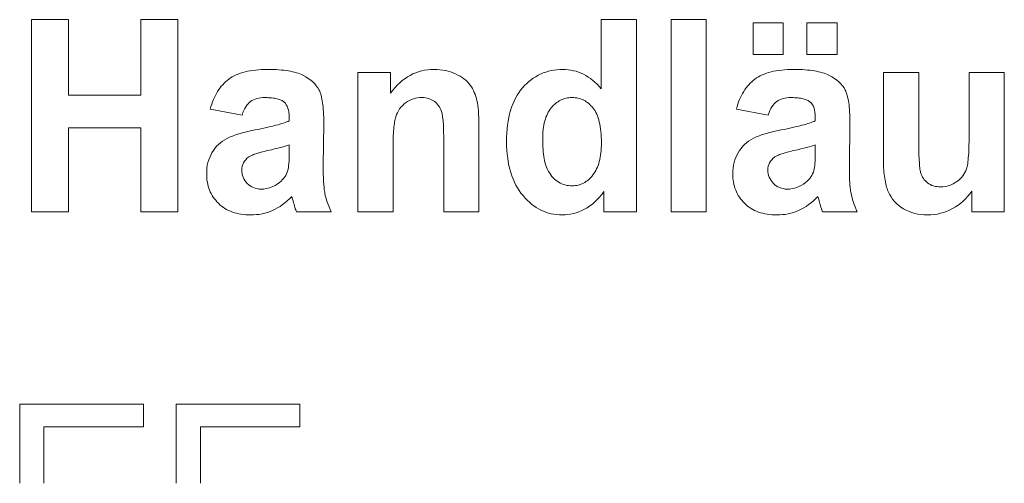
# Model space of a CAD drawing. Extents: x 1101 to 1942, y 41 to 882.
# Tile 6 of 113: x 1313 to 1326, y 90 to 96. Entities that reach past the tile are written whole.
import ezdxf

# ---------------------------------------------------------------- set-up
doc = ezdxf.new("R2010")
doc.units = 0
doc.layers.get('0').update_dxf_attribs({"lineweight": 13})
doc.layers.add('Beschriftung', color=7, linetype='Continuous', lineweight=25)

# ---------------------------------------------------------------- blocks, each defined once
blk = doc.blocks.new('Referenz-A03CP7E41H', base_point=(1127.794, 89.807))
at = {"layer": 'Beschriftung', "color": 0, "lineweight": -2}
for p, q in [((1313.598, 93.665), (1313.598, 96.165)), ((1313.598, 96.165), (1314.079, 96.165)), ((1314.079, 96.165), (1314.079, 95.182)), ((1315.021, 95.182), (1315.021, 96.165)), ((1315.021, 96.165), (1315.502, 96.165)), ((1315.502, 96.165), (1315.502, 93.665)), ((1321.004, 95.265), (1321.004, 96.165)), ((1321.004, 96.165), (1321.461, 96.165)), ((1321.461, 96.165), (1321.461, 93.665)), ((1321.911, 93.665), (1321.911, 96.165)), ((1321.911, 96.165), (1322.369, 96.165)), ((1322.369, 96.165), (1322.369, 93.665)), ((1322.977, 95.711), (1322.977, 96.125)), ((1322.977, 96.125), (1323.371, 96.125)), ((1323.371, 96.125), (1323.371, 95.711)), ((1323.675, 95.711), (1323.675, 96.125)), ((1323.675, 96.125), (1324.069, 96.125)), ((1324.069, 96.125), (1324.069, 95.711)), ((1323.371, 95.711), (1322.977, 95.711)), ((1324.069, 95.711), (1323.675, 95.711)), ((1316.315, 95.468), (1316.344, 95.478)), ((1316.344, 95.478), (1316.376, 95.485)), ((1316.376, 95.485), (1316.407, 95.493)), ((1316.407, 95.493), (1316.442, 95.499)), ((1316.442, 95.499), (1316.476, 95.505)), ((1316.476, 95.505), (1316.513, 95.509)), ((1316.513, 95.509), (1316.55, 95.513)), ((1316.55, 95.513), (1316.589, 95.515)), ((1316.589, 95.515), (1316.629, 95.517)), ((1316.629, 95.517), (1316.671, 95.517)), ((1316.671, 95.517), (1316.709, 95.517)), ((1316.709, 95.517), (1316.745, 95.516)), ((1316.745, 95.516), (1316.781, 95.515)), ((1316.781, 95.515), (1316.814, 95.512)), ((1316.814, 95.512), (1316.847, 95.51)), ((1316.847, 95.51), (1316.878, 95.506)), ((1316.878, 95.506), (1316.909, 95.503)), ((1316.909, 95.503), (1316.938, 95.498)), ((1316.938, 95.498), (1316.966, 95.493)), ((1316.966, 95.493), (1316.992, 95.487)), ((1316.992, 95.487), (1317.018, 95.481)), ((1317.018, 95.481), (1317.042, 95.474)), ((1317.042, 95.474), (1317.065, 95.467)), ((1317.841, 93.665), (1317.841, 95.477)), ((1317.841, 95.477), (1318.266, 95.477)), ((1318.266, 95.477), (1318.266, 95.211)), ((1318.556, 95.46), (1318.594, 95.474)), ((1318.594, 95.474), (1318.631, 95.488)), ((1318.631, 95.488), (1318.67, 95.498)), ((1318.67, 95.498), (1318.709, 95.507)), ((1318.709, 95.507), (1318.75, 95.512)), ((1318.75, 95.512), (1318.791, 95.517)), ((1318.791, 95.517), (1318.834, 95.517)), ((1318.834, 95.517), (1318.872, 95.517)), ((1318.872, 95.517), (1318.908, 95.513)), ((1318.908, 95.513), (1318.944, 95.51)), ((1318.944, 95.51), (1318.979, 95.503)), ((1318.979, 95.503), (1319.013, 95.495)), ((1319.013, 95.495), (1319.046, 95.485)), ((1319.046, 95.485), (1319.079, 95.474)), ((1319.079, 95.474), (1319.11, 95.46)), ((1320.215, 95.457), (1320.248, 95.472)), ((1320.248, 95.472), (1320.282, 95.483)), ((1320.282, 95.483), (1320.317, 95.494)), ((1320.317, 95.494), (1320.353, 95.502)), ((1320.353, 95.502), (1320.389, 95.509)), ((1320.389, 95.509), (1320.426, 95.513)), ((1320.426, 95.513), (1320.464, 95.517)), ((1320.464, 95.517), (1320.503, 95.517)), ((1320.503, 95.517), (1320.54, 95.517)), ((1320.54, 95.517), (1320.575, 95.513)), ((1320.575, 95.513), (1320.609, 95.509)), ((1320.609, 95.509), (1320.643, 95.501)), ((1320.643, 95.501), (1320.677, 95.493)), ((1320.677, 95.493), (1320.709, 95.481)), ((1320.709, 95.481), (1320.742, 95.47)), ((1323.153, 95.468), (1323.182, 95.478)), ((1323.182, 95.478), (1323.214, 95.485)), ((1323.214, 95.485), (1323.245, 95.493)), ((1323.245, 95.493), (1323.28, 95.499)), ((1323.28, 95.499), (1323.314, 95.505)), ((1323.314, 95.505), (1323.351, 95.509)), ((1323.351, 95.509), (1323.388, 95.513)), ((1323.388, 95.513), (1323.427, 95.515)), ((1323.427, 95.515), (1323.467, 95.517)), ((1323.467, 95.517), (1323.509, 95.517)), ((1323.509, 95.517), (1323.547, 95.517)), ((1323.547, 95.517), (1323.583, 95.516)), ((1323.583, 95.516), (1323.619, 95.515)), ((1323.619, 95.515), (1323.652, 95.512)), ((1323.652, 95.512), (1323.685, 95.51)), ((1323.685, 95.51), (1323.716, 95.506)), ((1323.716, 95.506), (1323.747, 95.503)), ((1323.747, 95.503), (1323.776, 95.498)), ((1323.776, 95.498), (1323.804, 95.493)), ((1323.804, 95.493), (1323.83, 95.487)), ((1323.83, 95.487), (1323.856, 95.481)), ((1323.856, 95.481), (1323.88, 95.474)), ((1323.88, 95.474), (1323.903, 95.467)), ((1324.673, 94.331), (1324.673, 95.477)), ((1324.673, 95.477), (1325.131, 95.477)), ((1325.131, 95.477), (1325.131, 94.645)), ((1325.786, 94.713), (1325.786, 95.477)), ((1325.786, 95.477), (1326.243, 95.477)), ((1326.243, 95.477), (1326.243, 93.665)), ((1316.103, 95.339), (1316.122, 95.357)), ((1316.122, 95.357), (1316.142, 95.375)), ((1316.142, 95.375), (1316.163, 95.391)), ((1316.163, 95.391), (1316.185, 95.407)), ((1316.185, 95.407), (1316.209, 95.42)), ((1316.209, 95.42), (1316.233, 95.434)), ((1316.233, 95.434), (1316.259, 95.446)), ((1316.259, 95.446), (1316.286, 95.458)), ((1316.286, 95.458), (1316.315, 95.468)), ((1317.065, 95.467), (1317.087, 95.459)), ((1317.087, 95.459), (1317.108, 95.451)), ((1317.108, 95.451), (1317.126, 95.441)), ((1317.126, 95.441), (1317.164, 95.422)), ((1317.164, 95.422), (1317.196, 95.401)), ((1317.196, 95.401), (1317.228, 95.379)), ((1317.228, 95.379), (1317.254, 95.355)), ((1317.254, 95.355), (1317.28, 95.331)), ((1318.354, 95.316), (1318.386, 95.345)), ((1318.386, 95.345), (1318.418, 95.373)), ((1318.418, 95.373), (1318.451, 95.397)), ((1318.451, 95.397), (1318.485, 95.421)), ((1318.485, 95.421), (1318.521, 95.44)), ((1318.521, 95.44), (1318.556, 95.46)), ((1319.11, 95.46), (1319.142, 95.445)), ((1319.142, 95.445), (1319.169, 95.429)), ((1319.169, 95.429), (1319.197, 95.413)), ((1319.197, 95.413), (1319.22, 95.395)), ((1319.22, 95.395), (1319.244, 95.377)), ((1319.244, 95.377), (1319.264, 95.356)), ((1319.264, 95.356), (1319.284, 95.336)), ((1320.035, 95.334), (1320.063, 95.36)), ((1320.063, 95.36), (1320.092, 95.382)), ((1320.092, 95.382), (1320.121, 95.405)), ((1320.121, 95.405), (1320.152, 95.423)), ((1320.152, 95.423), (1320.183, 95.442)), ((1320.183, 95.442), (1320.215, 95.457)), ((1320.742, 95.47), (1320.773, 95.454)), ((1320.773, 95.454), (1320.805, 95.438)), ((1320.805, 95.438), (1320.835, 95.418)), ((1320.835, 95.418), (1320.865, 95.399)), ((1320.865, 95.399), (1320.894, 95.375)), ((1320.894, 95.375), (1320.922, 95.351)), ((1320.922, 95.351), (1320.95, 95.324)), ((1322.941, 95.339), (1322.96, 95.357)), ((1322.96, 95.357), (1322.98, 95.375)), ((1322.98, 95.375), (1323.001, 95.391)), ((1323.001, 95.391), (1323.023, 95.407)), ((1323.023, 95.407), (1323.047, 95.42)), ((1323.047, 95.42), (1323.071, 95.434)), ((1323.071, 95.434), (1323.097, 95.446)), ((1323.097, 95.446), (1323.124, 95.458)), ((1323.124, 95.458), (1323.153, 95.468)), ((1323.903, 95.467), (1323.925, 95.459)), ((1323.925, 95.459), (1323.946, 95.451)), ((1323.946, 95.451), (1323.964, 95.441)), ((1323.964, 95.441), (1324.002, 95.422)), ((1324.002, 95.422), (1324.034, 95.401)), ((1324.034, 95.401), (1324.066, 95.379)), ((1324.066, 95.379), (1324.092, 95.355)), ((1324.092, 95.355), (1324.118, 95.331)), ((1316.003, 95.206), (1316.018, 95.231)), ((1316.018, 95.231), (1316.033, 95.255)), ((1316.033, 95.255), (1316.05, 95.277)), ((1316.05, 95.277), (1316.066, 95.299)), ((1316.066, 95.299), (1316.084, 95.319)), ((1316.084, 95.319), (1316.103, 95.339)), ((1317.28, 95.331), (1317.301, 95.304)), ((1317.301, 95.304), (1317.322, 95.278)), ((1317.322, 95.278), (1317.337, 95.248)), ((1317.337, 95.248), (1317.345, 95.234)), ((1317.345, 95.234), (1317.351, 95.216)), ((1317.351, 95.216), (1317.358, 95.198)), ((1318.266, 95.211), (1318.294, 95.249)), ((1318.294, 95.249), (1318.324, 95.283)), ((1318.324, 95.283), (1318.354, 95.316)), ((1319.284, 95.336), (1319.3, 95.314)), ((1319.3, 95.314), (1319.316, 95.292)), ((1319.316, 95.292), (1319.329, 95.268)), ((1319.329, 95.268), (1319.343, 95.244)), ((1319.343, 95.244), (1319.354, 95.219)), ((1319.354, 95.219), (1319.365, 95.194)), ((1319.933, 95.214), (1319.956, 95.247)), ((1319.956, 95.247), (1319.982, 95.277)), ((1319.982, 95.277), (1320.008, 95.307)), ((1320.008, 95.307), (1320.035, 95.334)), ((1320.95, 95.324), (1320.978, 95.296)), ((1320.978, 95.296), (1321.004, 95.265)), ((1322.841, 95.206), (1322.856, 95.231)), ((1322.856, 95.231), (1322.871, 95.255)), ((1322.871, 95.255), (1322.887, 95.277)), ((1322.887, 95.277), (1322.904, 95.299)), ((1322.904, 95.299), (1322.922, 95.319)), ((1322.922, 95.319), (1322.941, 95.339)), ((1324.118, 95.331), (1324.139, 95.304)), ((1324.139, 95.304), (1324.16, 95.278)), ((1324.16, 95.278), (1324.175, 95.248)), ((1324.175, 95.248), (1324.183, 95.234)), ((1324.183, 95.234), (1324.189, 95.216)), ((1324.189, 95.216), (1324.196, 95.198)), ((1314.079, 95.182), (1315.021, 95.182)), ((1315.942, 95.066), (1315.952, 95.097)), ((1315.952, 95.097), (1315.964, 95.125)), ((1315.964, 95.125), (1315.976, 95.154)), ((1315.976, 95.154), (1315.989, 95.18)), ((1315.989, 95.18), (1316.003, 95.206)), ((1316.43, 95.088), (1316.415, 95.071)), ((1316.447, 95.101), (1316.43, 95.088)), ((1316.464, 95.113), (1316.447, 95.101)), ((1316.485, 95.123), (1316.464, 95.113)), ((1316.505, 95.132), (1316.485, 95.123)), ((1316.529, 95.139), (1316.505, 95.132)), ((1316.553, 95.145), (1316.529, 95.139)), ((1316.58, 95.148), (1316.553, 95.145)), ((1316.607, 95.151), (1316.58, 95.148)), ((1316.637, 95.151), (1316.607, 95.151)), ((1316.66, 95.151), (1316.637, 95.151)), ((1316.681, 95.15), (1316.66, 95.151)), ((1316.702, 95.149), (1316.681, 95.15)), ((1316.72, 95.147), (1316.702, 95.149)), ((1316.739, 95.146), (1316.72, 95.147)), ((1316.757, 95.143), (1316.739, 95.146)), ((1316.774, 95.14), (1316.757, 95.143)), ((1316.789, 95.136), (1316.774, 95.14)), ((1316.804, 95.133), (1316.789, 95.136)), ((1316.818, 95.128), (1316.804, 95.133)), ((1316.831, 95.124), (1316.818, 95.128)), ((1316.843, 95.118), (1316.831, 95.124)), ((1316.855, 95.112), (1316.843, 95.118)), ((1316.883, 95.092), (1316.855, 95.112)), ((1316.899, 95.078), (1316.883, 95.092)), ((1317.358, 95.198), (1317.364, 95.178)), ((1317.364, 95.178), (1317.369, 95.157)), ((1317.369, 95.157), (1317.374, 95.133)), ((1317.374, 95.133), (1317.379, 95.109)), ((1317.379, 95.109), (1317.383, 95.083)), ((1318.486, 95.1), (1318.462, 95.083)), ((1318.511, 95.113), (1318.486, 95.1)), ((1318.536, 95.125), (1318.511, 95.113)), ((1318.562, 95.134), (1318.536, 95.125)), ((1318.589, 95.143), (1318.562, 95.134)), ((1318.617, 95.147), (1318.589, 95.143)), ((1318.645, 95.151), (1318.617, 95.147)), ((1318.675, 95.151), (1318.645, 95.151)), ((1318.698, 95.151), (1318.675, 95.151)), ((1318.719, 95.148), (1318.698, 95.151)), ((1318.741, 95.145), (1318.719, 95.148)), ((1318.76, 95.139), (1318.741, 95.145)), ((1318.78, 95.133), (1318.76, 95.139)), ((1318.798, 95.124), (1318.78, 95.133)), ((1318.816, 95.115), (1318.798, 95.124)), ((1318.833, 95.103), (1318.816, 95.115)), ((1318.849, 95.091), (1318.833, 95.103)), ((1318.863, 95.077), (1318.849, 95.091)), ((1319.365, 95.194), (1319.374, 95.167)), ((1319.374, 95.167), (1319.383, 95.141)), ((1319.383, 95.141), (1319.389, 95.113)), ((1319.389, 95.113), (1319.395, 95.085)), ((1319.856, 95.067), (1319.872, 95.107)), ((1319.872, 95.107), (1319.892, 95.144)), ((1319.892, 95.144), (1319.911, 95.181)), ((1319.911, 95.181), (1319.933, 95.214)), ((1320.426, 95.088), (1320.411, 95.075)), ((1320.443, 95.098), (1320.426, 95.088)), ((1320.459, 95.109), (1320.443, 95.098)), ((1320.476, 95.117), (1320.459, 95.109)), ((1320.493, 95.126), (1320.476, 95.117)), ((1320.511, 95.132), (1320.493, 95.126)), ((1320.528, 95.138), (1320.511, 95.132)), ((1320.547, 95.143), (1320.528, 95.138)), ((1320.566, 95.147), (1320.547, 95.143)), ((1320.585, 95.149), (1320.566, 95.147)), ((1320.604, 95.151), (1320.585, 95.149)), ((1320.625, 95.151), (1320.604, 95.151)), ((1320.646, 95.151), (1320.625, 95.151)), ((1320.666, 95.149), (1320.646, 95.151)), ((1320.686, 95.147), (1320.666, 95.149)), ((1320.705, 95.143), (1320.686, 95.147)), ((1320.724, 95.138), (1320.705, 95.143)), ((1320.742, 95.132), (1320.724, 95.138)), ((1320.76, 95.125), (1320.742, 95.132)), ((1320.777, 95.117), (1320.76, 95.125)), ((1320.794, 95.108), (1320.777, 95.117)), ((1320.81, 95.098), (1320.794, 95.108)), ((1320.826, 95.087), (1320.81, 95.098)), ((1320.842, 95.074), (1320.826, 95.087)), ((1322.78, 95.066), (1322.79, 95.097)), ((1322.79, 95.097), (1322.802, 95.125)), ((1322.802, 95.125), (1322.814, 95.154)), ((1322.814, 95.154), (1322.827, 95.18)), ((1322.827, 95.18), (1322.841, 95.206)), ((1323.268, 95.088), (1323.253, 95.071)), ((1323.285, 95.101), (1323.268, 95.088)), ((1323.302, 95.113), (1323.285, 95.101)), ((1323.323, 95.123), (1323.302, 95.113)), ((1323.343, 95.132), (1323.323, 95.123)), ((1323.367, 95.139), (1323.343, 95.132)), ((1323.391, 95.145), (1323.367, 95.139)), ((1323.418, 95.148), (1323.391, 95.145)), ((1323.445, 95.151), (1323.418, 95.148)), ((1323.475, 95.151), (1323.445, 95.151)), ((1323.498, 95.151), (1323.475, 95.151)), ((1323.519, 95.15), (1323.498, 95.151)), ((1323.539, 95.149), (1323.519, 95.15)), ((1323.558, 95.147), (1323.539, 95.149)), ((1323.577, 95.146), (1323.558, 95.147)), ((1323.594, 95.143), (1323.577, 95.146)), ((1323.612, 95.14), (1323.594, 95.143)), ((1323.627, 95.136), (1323.612, 95.14)), ((1323.642, 95.133), (1323.627, 95.136)), ((1323.656, 95.128), (1323.642, 95.133)), ((1323.669, 95.124), (1323.656, 95.128)), ((1323.681, 95.118), (1323.669, 95.124)), ((1323.693, 95.112), (1323.681, 95.118)), ((1323.721, 95.092), (1323.693, 95.112)), ((1323.737, 95.078), (1323.721, 95.092)), ((1324.196, 95.198), (1324.202, 95.178)), ((1324.202, 95.178), (1324.207, 95.157)), ((1324.207, 95.157), (1324.212, 95.133)), ((1324.212, 95.133), (1324.217, 95.109)), ((1324.217, 95.109), (1324.221, 95.083)), ((1315.923, 95.002), (1315.931, 95.035)), ((1316.336, 94.924), (1315.923, 95.002)), ((1315.931, 95.035), (1315.942, 95.066)), ((1316.359, 94.983), (1316.347, 94.956)), ((1316.371, 95.009), (1316.359, 94.983)), ((1316.385, 95.031), (1316.371, 95.009)), ((1316.399, 95.054), (1316.385, 95.031)), ((1316.415, 95.071), (1316.399, 95.054)), ((1316.911, 95.058), (1316.899, 95.078)), ((1316.924, 95.038), (1316.911, 95.058)), ((1316.932, 95.014), (1316.924, 95.038)), ((1316.94, 94.989), (1316.932, 95.014)), ((1316.944, 94.96), (1316.94, 94.989)), ((1316.948, 94.93), (1316.944, 94.96)), ((1317.383, 95.083), (1317.387, 95.056)), ((1317.387, 95.056), (1317.39, 95.026)), ((1317.39, 95.026), (1317.392, 94.996)), ((1317.392, 94.996), (1317.394, 94.963)), ((1317.394, 94.963), (1317.396, 94.93)), ((1318.367, 94.981), (1318.354, 94.955)), ((1318.383, 95.003), (1318.367, 94.981)), ((1318.399, 95.026), (1318.383, 95.003)), ((1318.419, 95.046), (1318.399, 95.026)), ((1318.439, 95.066), (1318.419, 95.046)), ((1318.462, 95.083), (1318.439, 95.066)), ((1318.878, 95.063), (1318.863, 95.077)), ((1318.889, 95.046), (1318.878, 95.063)), ((1318.901, 95.029), (1318.889, 95.046)), ((1318.911, 95.01), (1318.901, 95.029)), ((1318.92, 94.991), (1318.911, 95.01)), ((1318.928, 94.969), (1318.92, 94.991)), ((1318.931, 94.959), (1318.928, 94.969)), ((1318.935, 94.945), (1318.931, 94.959)), ((1319.395, 95.085), (1319.4, 95.05)), ((1319.4, 95.05), (1319.405, 95.016)), ((1319.405, 95.016), (1319.408, 94.976)), ((1319.408, 94.976), (1319.411, 94.936)), ((1319.814, 94.939), (1319.827, 94.983)), ((1319.827, 94.983), (1319.84, 95.026)), ((1319.84, 95.026), (1319.856, 95.067)), ((1320.316, 94.961), (1320.305, 94.94)), ((1320.327, 94.98), (1320.316, 94.961)), ((1320.339, 94.999), (1320.327, 94.98)), ((1320.353, 95.016), (1320.339, 94.999)), ((1320.367, 95.032), (1320.353, 95.016)), ((1320.381, 95.047), (1320.367, 95.032)), ((1320.396, 95.062), (1320.381, 95.047)), ((1320.411, 95.075), (1320.396, 95.062)), ((1320.857, 95.061), (1320.842, 95.074)), ((1320.871, 95.046), (1320.857, 95.061)), ((1320.885, 95.031), (1320.871, 95.046)), ((1320.899, 95.014), (1320.885, 95.031)), ((1320.912, 94.997), (1320.899, 95.014)), ((1320.924, 94.977), (1320.912, 94.997)), ((1320.936, 94.957), (1320.924, 94.977)), ((1322.761, 95.002), (1322.769, 95.035)), ((1323.174, 94.924), (1322.761, 95.002)), ((1322.769, 95.035), (1322.78, 95.066)), ((1323.197, 94.983), (1323.185, 94.956)), ((1323.209, 95.009), (1323.197, 94.983)), ((1323.223, 95.031), (1323.209, 95.009)), ((1323.237, 95.054), (1323.223, 95.031)), ((1323.253, 95.071), (1323.237, 95.054)), ((1323.749, 95.058), (1323.737, 95.078)), ((1323.762, 95.038), (1323.749, 95.058)), ((1323.77, 95.014), (1323.762, 95.038)), ((1323.778, 94.989), (1323.77, 95.014)), ((1323.782, 94.96), (1323.778, 94.989)), ((1323.786, 94.93), (1323.782, 94.96)), ((1324.221, 95.083), (1324.225, 95.056)), ((1324.225, 95.056), (1324.228, 95.026)), ((1324.228, 95.026), (1324.23, 94.996)), ((1324.23, 94.996), (1324.232, 94.963)), ((1324.232, 94.963), (1324.234, 94.93)), ((1316.347, 94.956), (1316.336, 94.924)), ((1316.896, 94.827), (1316.914, 94.834)), ((1316.914, 94.834), (1316.933, 94.841)), ((1316.933, 94.841), (1316.948, 94.848)), ((1316.948, 94.896), (1316.948, 94.93)), ((1316.948, 94.848), (1316.948, 94.896)), ((1317.396, 94.93), (1317.397, 94.894)), ((1317.397, 94.894), (1317.398, 94.858)), ((1317.398, 94.858), (1317.398, 94.819)), ((1318.318, 94.834), (1318.315, 94.814)), ((1318.321, 94.854), (1318.318, 94.834)), ((1318.325, 94.871), (1318.321, 94.854)), ((1318.329, 94.888), (1318.325, 94.871)), ((1318.333, 94.902), (1318.329, 94.888)), ((1318.342, 94.93), (1318.333, 94.902)), ((1318.354, 94.955), (1318.342, 94.93)), ((1318.938, 94.931), (1318.935, 94.945)), ((1318.941, 94.913), (1318.938, 94.931)), ((1318.943, 94.896), (1318.941, 94.913)), ((1318.946, 94.876), (1318.943, 94.896)), ((1318.948, 94.855), (1318.946, 94.876)), ((1318.95, 94.831), (1318.948, 94.855)), ((1318.952, 94.808), (1318.95, 94.831)), ((1319.411, 94.936), (1319.413, 94.889)), ((1319.413, 94.889), (1319.414, 94.843)), ((1319.414, 94.843), (1319.414, 94.79)), ((1319.788, 94.794), (1319.795, 94.845)), ((1319.795, 94.845), (1319.804, 94.892)), ((1319.804, 94.892), (1319.814, 94.939)), ((1320.271, 94.847), (1320.264, 94.821)), ((1320.278, 94.872), (1320.271, 94.847)), ((1320.286, 94.895), (1320.278, 94.872)), ((1320.295, 94.918), (1320.286, 94.895)), ((1320.305, 94.94), (1320.295, 94.918)), ((1320.946, 94.934), (1320.936, 94.957)), ((1320.956, 94.912), (1320.946, 94.934)), ((1320.964, 94.886), (1320.956, 94.912)), ((1320.972, 94.861), (1320.964, 94.886)), ((1320.979, 94.833), (1320.972, 94.861)), ((1320.986, 94.805), (1320.979, 94.833)), ((1323.185, 94.956), (1323.174, 94.924)), ((1323.734, 94.827), (1323.752, 94.834)), ((1323.752, 94.834), (1323.771, 94.841)), ((1323.771, 94.841), (1323.786, 94.848)), ((1323.786, 94.896), (1323.786, 94.93)), ((1323.786, 94.848), (1323.786, 94.896)), ((1324.234, 94.93), (1324.235, 94.894)), ((1324.235, 94.894), (1324.236, 94.858)), ((1324.236, 94.858), (1324.236, 94.819)), ((1315.021, 94.759), (1314.079, 94.759)), ((1314.079, 94.759), (1314.079, 93.665)), ((1315.021, 93.665), (1315.021, 94.759)), ((1316.34, 94.692), (1316.393, 94.705)), ((1316.393, 94.705), (1316.445, 94.718)), ((1316.445, 94.718), (1316.504, 94.73)), ((1316.504, 94.73), (1316.544, 94.738)), ((1316.544, 94.738), (1316.581, 94.746)), ((1316.581, 94.746), (1316.618, 94.754)), ((1316.618, 94.754), (1316.652, 94.761)), ((1316.652, 94.761), (1316.686, 94.769)), ((1316.686, 94.769), (1316.717, 94.777)), ((1316.717, 94.777), (1316.748, 94.784)), ((1316.748, 94.784), (1316.775, 94.791)), ((1316.775, 94.791), (1316.803, 94.799)), ((1316.803, 94.799), (1316.828, 94.806)), ((1316.828, 94.806), (1316.852, 94.813)), ((1316.852, 94.813), (1316.874, 94.82)), ((1316.874, 94.82), (1316.896, 94.827)), ((1317.398, 94.819), (1317.391, 94.26)), ((1318.305, 94.716), (1318.303, 94.687)), ((1318.307, 94.742), (1318.305, 94.716)), ((1318.309, 94.768), (1318.307, 94.742)), ((1318.312, 94.791), (1318.309, 94.768)), ((1318.315, 94.814), (1318.312, 94.791)), ((1318.953, 94.781), (1318.952, 94.808)), ((1318.954, 94.754), (1318.953, 94.781)), ((1318.955, 94.723), (1318.954, 94.754)), ((1318.956, 94.693), (1318.955, 94.723)), ((1319.414, 94.79), (1319.414, 93.665)), ((1319.779, 94.689), (1319.782, 94.743)), ((1319.782, 94.743), (1319.788, 94.794)), ((1320.247, 94.708), (1320.245, 94.676)), ((1320.251, 94.737), (1320.247, 94.708)), ((1320.254, 94.767), (1320.251, 94.737)), ((1320.259, 94.794), (1320.254, 94.767)), ((1320.264, 94.821), (1320.259, 94.794)), ((1320.991, 94.774), (1320.986, 94.805)), ((1320.996, 94.743), (1320.991, 94.774)), ((1320.999, 94.71), (1320.996, 94.743)), ((1321.003, 94.676), (1320.999, 94.71)), ((1323.178, 94.692), (1323.231, 94.705)), ((1323.231, 94.705), (1323.283, 94.718)), ((1323.283, 94.718), (1323.342, 94.73)), ((1323.342, 94.73), (1323.382, 94.738)), ((1323.382, 94.738), (1323.419, 94.746)), ((1323.419, 94.746), (1323.456, 94.754)), ((1323.456, 94.754), (1323.49, 94.761)), ((1323.49, 94.761), (1323.524, 94.769)), ((1323.524, 94.769), (1323.555, 94.777)), ((1323.555, 94.777), (1323.586, 94.784)), ((1323.586, 94.784), (1323.613, 94.791)), ((1323.613, 94.791), (1323.641, 94.799)), ((1323.641, 94.799), (1323.666, 94.806)), ((1323.666, 94.806), (1323.69, 94.813)), ((1323.69, 94.813), (1323.712, 94.82)), ((1323.712, 94.82), (1323.734, 94.827)), ((1324.236, 94.819), (1324.229, 94.26)), ((1325.786, 94.665), (1325.786, 94.713)), ((1316.054, 94.564), (1316.082, 94.583)), ((1316.082, 94.583), (1316.11, 94.603)), ((1316.11, 94.603), (1316.141, 94.619)), ((1316.141, 94.619), (1316.173, 94.635)), ((1316.173, 94.635), (1316.211, 94.65)), ((1316.211, 94.65), (1316.25, 94.665)), ((1316.25, 94.665), (1316.295, 94.679)), ((1316.295, 94.679), (1316.34, 94.692)), ((1318.3, 94.626), (1318.299, 94.594)), ((1318.299, 94.594), (1318.299, 94.559)), ((1318.301, 94.658), (1318.3, 94.626)), ((1318.303, 94.687), (1318.301, 94.658)), ((1318.957, 94.66), (1318.956, 94.693)), ((1318.957, 94.626), (1318.957, 94.66)), ((1318.957, 94.59), (1318.957, 94.626)), ((1318.957, 93.665), (1318.957, 94.59)), ((1319.775, 94.635), (1319.779, 94.689)), ((1319.775, 94.578), (1319.775, 94.635)), ((1319.775, 94.521), (1319.775, 94.578)), ((1320.245, 94.676), (1320.244, 94.644)), ((1320.244, 94.644), (1320.244, 94.611)), ((1320.244, 94.611), (1320.244, 94.575)), ((1321.004, 94.64), (1321.003, 94.676)), ((1321.006, 94.604), (1321.004, 94.64)), ((1321.006, 94.565), (1321.006, 94.604)), ((1322.892, 94.564), (1322.92, 94.583)), ((1322.92, 94.583), (1322.948, 94.603)), ((1322.948, 94.603), (1322.979, 94.619)), ((1322.979, 94.619), (1323.011, 94.635)), ((1323.011, 94.635), (1323.049, 94.65)), ((1323.049, 94.65), (1323.088, 94.665)), ((1323.088, 94.665), (1323.133, 94.679)), ((1323.133, 94.679), (1323.178, 94.692)), ((1325.131, 94.645), (1325.131, 94.597)), ((1325.131, 94.597), (1325.131, 94.554)), ((1325.784, 94.537), (1325.785, 94.577)), ((1325.785, 94.621), (1325.786, 94.665)), ((1325.785, 94.577), (1325.785, 94.621)), ((1315.945, 94.434), (1315.963, 94.464)), ((1315.963, 94.464), (1315.984, 94.491)), ((1315.984, 94.491), (1316.005, 94.518)), ((1316.005, 94.518), (1316.029, 94.541)), ((1316.029, 94.541), (1316.054, 94.564)), ((1316.625, 94.452), (1316.603, 94.446)), ((1316.647, 94.457), (1316.625, 94.452)), ((1316.671, 94.462), (1316.647, 94.457)), ((1316.718, 94.473), (1316.671, 94.462)), ((1316.759, 94.483), (1316.718, 94.473)), ((1316.8, 94.493), (1316.759, 94.483)), ((1316.835, 94.502), (1316.8, 94.493)), ((1316.87, 94.511), (1316.835, 94.502)), ((1316.898, 94.519), (1316.87, 94.511)), ((1316.926, 94.528), (1316.898, 94.519)), ((1316.948, 94.536), (1316.926, 94.528)), ((1316.948, 94.44), (1316.948, 94.536)), ((1318.299, 94.559), (1318.298, 94.524)), ((1318.298, 94.524), (1318.298, 94.486)), ((1318.298, 94.486), (1318.298, 93.665)), ((1319.779, 94.468), (1319.775, 94.521)), ((1319.782, 94.415), (1319.779, 94.468)), ((1320.244, 94.575), (1320.245, 94.541)), ((1320.245, 94.541), (1320.246, 94.507)), ((1320.246, 94.507), (1320.248, 94.476)), ((1320.248, 94.476), (1320.251, 94.445)), ((1320.999, 94.434), (1321.002, 94.464)), ((1321.002, 94.464), (1321.004, 94.497)), ((1321.004, 94.497), (1321.006, 94.53)), ((1321.006, 94.53), (1321.006, 94.565)), ((1322.783, 94.434), (1322.801, 94.464)), ((1322.801, 94.464), (1322.822, 94.491)), ((1322.822, 94.491), (1322.843, 94.518)), ((1322.843, 94.518), (1322.867, 94.541)), ((1322.867, 94.541), (1322.892, 94.564)), ((1323.463, 94.452), (1323.441, 94.446)), ((1323.485, 94.457), (1323.463, 94.452)), ((1323.508, 94.462), (1323.485, 94.457)), ((1323.556, 94.473), (1323.508, 94.462)), ((1323.597, 94.483), (1323.556, 94.473)), ((1323.638, 94.493), (1323.597, 94.483)), ((1323.673, 94.502), (1323.638, 94.493)), ((1323.707, 94.511), (1323.673, 94.502)), ((1323.736, 94.519), (1323.707, 94.511)), ((1323.764, 94.528), (1323.736, 94.519)), ((1323.786, 94.536), (1323.764, 94.528)), ((1323.786, 94.44), (1323.786, 94.536)), ((1325.131, 94.554), (1325.132, 94.511)), ((1325.132, 94.511), (1325.132, 94.473)), ((1325.132, 94.473), (1325.133, 94.434)), ((1325.78, 94.427), (1325.781, 94.463)), ((1325.781, 94.463), (1325.783, 94.498)), ((1325.783, 94.498), (1325.784, 94.537)), ((1315.893, 94.306), (1315.902, 94.34)), ((1315.902, 94.34), (1315.915, 94.372)), ((1315.915, 94.372), (1315.928, 94.404)), ((1315.928, 94.404), (1315.945, 94.434)), ((1316.366, 94.324), (1316.355, 94.303)), ((1316.383, 94.343), (1316.366, 94.324)), ((1316.4, 94.362), (1316.383, 94.343)), ((1316.422, 94.379), (1316.4, 94.362)), ((1316.448, 94.394), (1316.422, 94.379)), ((1316.46, 94.399), (1316.448, 94.394)), ((1316.471, 94.404), (1316.46, 94.399)), ((1316.484, 94.41), (1316.471, 94.404)), ((1316.498, 94.415), (1316.484, 94.41)), ((1316.513, 94.42), (1316.498, 94.415)), ((1316.529, 94.425), (1316.513, 94.42)), ((1316.547, 94.43), (1316.529, 94.425)), ((1316.564, 94.436), (1316.547, 94.43)), ((1316.584, 94.441), (1316.564, 94.436)), ((1316.603, 94.446), (1316.584, 94.441)), ((1316.944, 94.295), (1316.946, 94.325)), ((1316.946, 94.325), (1316.947, 94.361)), ((1316.947, 94.361), (1316.948, 94.397)), ((1316.948, 94.397), (1316.948, 94.44)), ((1319.789, 94.365), (1319.782, 94.415)), ((1319.795, 94.315), (1319.789, 94.365)), ((1320.251, 94.445), (1320.254, 94.416)), ((1320.254, 94.416), (1320.258, 94.387)), ((1320.258, 94.387), (1320.263, 94.361)), ((1320.263, 94.361), (1320.267, 94.335)), ((1320.267, 94.335), (1320.273, 94.311)), ((1320.971, 94.294), (1320.978, 94.32)), ((1320.978, 94.32), (1320.985, 94.346)), ((1320.985, 94.346), (1320.99, 94.375)), ((1320.99, 94.375), (1320.996, 94.403)), ((1320.996, 94.403), (1320.999, 94.434)), ((1322.731, 94.306), (1322.74, 94.34)), ((1322.74, 94.34), (1322.753, 94.372)), ((1322.753, 94.372), (1322.766, 94.404)), ((1322.766, 94.404), (1322.783, 94.434)), ((1323.204, 94.324), (1323.193, 94.303)), ((1323.221, 94.343), (1323.204, 94.324)), ((1323.238, 94.362), (1323.221, 94.343)), ((1323.26, 94.379), (1323.238, 94.362)), ((1323.286, 94.394), (1323.26, 94.379)), ((1323.298, 94.399), (1323.286, 94.394)), ((1323.309, 94.404), (1323.298, 94.399)), ((1323.322, 94.41), (1323.309, 94.404)), ((1323.336, 94.415), (1323.322, 94.41)), ((1323.351, 94.42), (1323.336, 94.415)), ((1323.367, 94.425), (1323.351, 94.42)), ((1323.384, 94.43), (1323.367, 94.425)), ((1323.402, 94.436), (1323.384, 94.43)), ((1323.422, 94.441), (1323.402, 94.436)), ((1323.441, 94.446), (1323.422, 94.441)), ((1323.782, 94.295), (1323.784, 94.325)), ((1323.784, 94.325), (1323.785, 94.361)), ((1323.785, 94.361), (1323.786, 94.397)), ((1323.786, 94.397), (1323.786, 94.44)), ((1324.673, 94.299), (1324.673, 94.331)), ((1325.133, 94.434), (1325.134, 94.4)), ((1325.134, 94.4), (1325.135, 94.367)), ((1325.135, 94.367), (1325.137, 94.337)), ((1325.137, 94.337), (1325.139, 94.308)), ((1325.77, 94.314), (1325.773, 94.34)), ((1325.773, 94.34), (1325.775, 94.366)), ((1325.775, 94.366), (1325.777, 94.397)), ((1325.777, 94.397), (1325.78, 94.427)), ((1315.876, 94.199), (1315.88, 94.235)), ((1315.876, 94.161), (1315.876, 94.199)), ((1315.88, 94.235), (1315.884, 94.271)), ((1315.884, 94.271), (1315.893, 94.306)), ((1316.338, 94.259), (1316.333, 94.235)), ((1316.333, 94.235), (1316.333, 94.21)), ((1316.333, 94.21), (1316.333, 94.184)), ((1316.344, 94.282), (1316.338, 94.259)), ((1316.355, 94.303), (1316.344, 94.282)), ((1316.924, 94.183), (1316.93, 94.206)), ((1316.93, 94.206), (1316.935, 94.221)), ((1316.935, 94.221), (1316.938, 94.244)), ((1316.938, 94.244), (1316.941, 94.266)), ((1316.941, 94.266), (1316.944, 94.295)), ((1317.391, 94.26), (1317.391, 94.23)), ((1317.391, 94.23), (1317.391, 94.202)), ((1317.391, 94.202), (1317.392, 94.174)), ((1319.805, 94.268), (1319.795, 94.315)), ((1319.815, 94.221), (1319.805, 94.268)), ((1319.828, 94.177), (1319.815, 94.221)), ((1320.273, 94.311), (1320.279, 94.287)), ((1320.279, 94.287), (1320.286, 94.266)), ((1320.286, 94.266), (1320.294, 94.245)), ((1320.294, 94.245), (1320.302, 94.226)), ((1320.302, 94.226), (1320.31, 94.208)), ((1320.31, 94.208), (1320.32, 94.191)), ((1320.32, 94.191), (1320.334, 94.168)), ((1320.921, 94.182), (1320.934, 94.202)), ((1320.934, 94.202), (1320.944, 94.224)), ((1320.944, 94.224), (1320.954, 94.245)), ((1320.954, 94.245), (1320.963, 94.27)), ((1320.963, 94.27), (1320.971, 94.294)), ((1322.713, 94.199), (1322.718, 94.235)), ((1322.713, 94.161), (1322.713, 94.199)), ((1322.718, 94.235), (1322.722, 94.271)), ((1322.722, 94.271), (1322.731, 94.306)), ((1323.176, 94.259), (1323.171, 94.235)), ((1323.171, 94.235), (1323.171, 94.21)), ((1323.171, 94.21), (1323.171, 94.184)), ((1323.182, 94.282), (1323.176, 94.259)), ((1323.193, 94.303), (1323.182, 94.282)), ((1323.762, 94.183), (1323.768, 94.206)), ((1323.768, 94.206), (1323.773, 94.221)), ((1323.773, 94.221), (1323.776, 94.244)), ((1323.776, 94.244), (1323.779, 94.266)), ((1323.779, 94.266), (1323.782, 94.295)), ((1324.229, 94.26), (1324.229, 94.23)), ((1324.229, 94.23), (1324.229, 94.202)), ((1324.229, 94.202), (1324.23, 94.174)), ((1324.674, 94.269), (1324.673, 94.299)), ((1324.675, 94.238), (1324.674, 94.269)), ((1324.677, 94.21), (1324.675, 94.238)), ((1324.679, 94.181), (1324.677, 94.21)), ((1325.139, 94.308), (1325.141, 94.283)), ((1325.141, 94.283), (1325.143, 94.259)), ((1325.143, 94.259), (1325.145, 94.239)), ((1325.145, 94.239), (1325.147, 94.219)), ((1325.147, 94.219), (1325.15, 94.203)), ((1325.15, 94.203), (1325.153, 94.188)), ((1325.731, 94.177), (1325.743, 94.2)), ((1325.743, 94.2), (1325.752, 94.225)), ((1325.752, 94.225), (1325.756, 94.237)), ((1325.756, 94.237), (1325.76, 94.254)), ((1325.76, 94.254), (1325.764, 94.271)), ((1325.764, 94.271), (1325.767, 94.293)), ((1325.767, 94.293), (1325.77, 94.314)), ((1315.876, 94.132), (1315.876, 94.161)), ((1315.878, 94.104), (1315.876, 94.132)), ((1315.88, 94.076), (1315.878, 94.104)), ((1315.885, 94.05), (1315.88, 94.076)), ((1316.333, 94.184), (1316.337, 94.161)), ((1316.337, 94.161), (1316.342, 94.137)), ((1316.342, 94.137), (1316.351, 94.116)), ((1316.351, 94.116), (1316.36, 94.094)), ((1316.36, 94.094), (1316.373, 94.074)), ((1316.373, 94.074), (1316.386, 94.054)), ((1316.821, 94.047), (1316.842, 94.064)), ((1316.842, 94.064), (1316.859, 94.082)), ((1316.859, 94.082), (1316.876, 94.1)), ((1316.876, 94.1), (1316.89, 94.119)), ((1316.89, 94.119), (1316.904, 94.139)), ((1316.904, 94.139), (1316.914, 94.161)), ((1316.914, 94.161), (1316.924, 94.183)), ((1317.392, 94.174), (1317.392, 94.148)), ((1317.392, 94.148), (1317.393, 94.123)), ((1317.393, 94.123), (1317.394, 94.099)), ((1317.394, 94.099), (1317.395, 94.075)), ((1317.395, 94.075), (1317.396, 94.053)), ((1319.842, 94.133), (1319.828, 94.177)), ((1319.858, 94.093), (1319.842, 94.133)), ((1319.875, 94.052), (1319.858, 94.093)), ((1320.334, 94.168), (1320.349, 94.148)), ((1320.349, 94.148), (1320.364, 94.127)), ((1320.364, 94.127), (1320.38, 94.109)), ((1320.38, 94.109), (1320.397, 94.092)), ((1320.397, 94.092), (1320.415, 94.077)), ((1320.415, 94.077), (1320.433, 94.063)), ((1320.806, 94.059), (1320.822, 94.07)), ((1320.822, 94.07), (1320.837, 94.083)), ((1320.837, 94.083), (1320.853, 94.096)), ((1320.853, 94.096), (1320.867, 94.112)), ((1320.867, 94.112), (1320.882, 94.127)), ((1320.882, 94.127), (1320.896, 94.145)), ((1320.896, 94.145), (1320.909, 94.162)), ((1320.909, 94.162), (1320.921, 94.182)), ((1322.713, 94.132), (1322.713, 94.161)), ((1322.716, 94.104), (1322.713, 94.132)), ((1322.718, 94.076), (1322.716, 94.104)), ((1322.723, 94.05), (1322.718, 94.076)), ((1323.171, 94.184), (1323.175, 94.161)), ((1323.175, 94.161), (1323.18, 94.137)), ((1323.18, 94.137), (1323.189, 94.116)), ((1323.189, 94.116), (1323.198, 94.094)), ((1323.198, 94.094), (1323.211, 94.074)), ((1323.211, 94.074), (1323.224, 94.054)), ((1323.659, 94.047), (1323.68, 94.064)), ((1323.68, 94.064), (1323.697, 94.082)), ((1323.697, 94.082), (1323.714, 94.1)), ((1323.714, 94.1), (1323.728, 94.119)), ((1323.728, 94.119), (1323.742, 94.139)), ((1323.742, 94.139), (1323.752, 94.161)), ((1323.752, 94.161), (1323.762, 94.183)), ((1324.23, 94.174), (1324.23, 94.148)), ((1324.23, 94.148), (1324.231, 94.123)), ((1324.231, 94.123), (1324.232, 94.099)), ((1324.232, 94.099), (1324.233, 94.075)), ((1324.233, 94.075), (1324.234, 94.053)), ((1324.682, 94.155), (1324.679, 94.181)), ((1324.685, 94.128), (1324.682, 94.155)), ((1324.689, 94.103), (1324.685, 94.128)), ((1324.693, 94.078), (1324.689, 94.103)), ((1324.697, 94.054), (1324.693, 94.078)), ((1325.153, 94.188), (1325.156, 94.177)), ((1325.156, 94.177), (1325.162, 94.156)), ((1325.162, 94.156), (1325.171, 94.136)), ((1325.171, 94.136), (1325.18, 94.117)), ((1325.18, 94.117), (1325.191, 94.1)), ((1325.191, 94.1), (1325.203, 94.083)), ((1325.203, 94.083), (1325.217, 94.068)), ((1325.217, 94.068), (1325.231, 94.054)), ((1325.625, 94.058), (1325.648, 94.075)), ((1325.648, 94.075), (1325.668, 94.094)), ((1325.668, 94.094), (1325.687, 94.112)), ((1325.687, 94.112), (1325.703, 94.133)), ((1325.703, 94.133), (1325.719, 94.154)), ((1325.719, 94.154), (1325.731, 94.177)), ((1315.89, 94.023), (1315.885, 94.05)), ((1315.897, 93.998), (1315.89, 94.023)), ((1315.904, 93.973), (1315.897, 93.998)), ((1315.914, 93.949), (1315.904, 93.973)), ((1315.923, 93.925), (1315.914, 93.949)), ((1316.386, 94.054), (1316.404, 94.035)), ((1316.404, 94.035), (1316.422, 94.017)), ((1316.422, 94.017), (1316.442, 94.003)), ((1316.442, 94.003), (1316.463, 93.99)), ((1316.463, 93.99), (1316.485, 93.98)), ((1316.485, 93.98), (1316.508, 93.971)), ((1316.508, 93.971), (1316.533, 93.967)), ((1316.533, 93.967), (1316.559, 93.962)), ((1316.559, 93.962), (1316.586, 93.962)), ((1316.586, 93.962), (1316.617, 93.962)), ((1316.617, 93.962), (1316.647, 93.967)), ((1316.647, 93.967), (1316.677, 93.973)), ((1316.677, 93.973), (1316.707, 93.983)), ((1316.707, 93.983), (1316.736, 93.994)), ((1316.736, 93.994), (1316.765, 94.01)), ((1316.765, 94.01), (1316.793, 94.026)), ((1316.793, 94.026), (1316.821, 94.047)), ((1317.396, 94.053), (1317.398, 94.031)), ((1317.398, 94.031), (1317.399, 94.011)), ((1317.399, 94.011), (1317.401, 93.99)), ((1317.401, 93.99), (1317.403, 93.972)), ((1317.403, 93.972), (1317.405, 93.954)), ((1317.405, 93.954), (1317.408, 93.938)), ((1317.408, 93.938), (1317.41, 93.922)), ((1319.895, 94.014), (1319.875, 94.052)), ((1319.915, 93.977), (1319.895, 94.014)), ((1319.938, 93.942), (1319.915, 93.977)), ((1319.961, 93.908), (1319.938, 93.942)), ((1320.433, 94.063), (1320.452, 94.051)), ((1320.452, 94.051), (1320.471, 94.039)), ((1320.471, 94.039), (1320.492, 94.03)), ((1320.492, 94.03), (1320.512, 94.022)), ((1320.512, 94.022), (1320.535, 94.016)), ((1320.535, 94.016), (1320.556, 94.01)), ((1320.556, 94.01), (1320.58, 94.007)), ((1320.58, 94.007), (1320.603, 94.004)), ((1320.603, 94.004), (1320.628, 94.004)), ((1320.628, 94.004), (1320.648, 94.004)), ((1320.648, 94.004), (1320.667, 94.006)), ((1320.667, 94.006), (1320.686, 94.008)), ((1320.686, 94.008), (1320.704, 94.013)), ((1320.704, 94.013), (1320.722, 94.017)), ((1320.722, 94.017), (1320.739, 94.024)), ((1320.739, 94.024), (1320.757, 94.03)), ((1320.757, 94.03), (1320.774, 94.039)), ((1320.774, 94.039), (1320.79, 94.048)), ((1320.79, 94.048), (1320.806, 94.059)), ((1322.728, 94.023), (1322.723, 94.05)), ((1322.735, 93.998), (1322.728, 94.023)), ((1322.742, 93.973), (1322.735, 93.998)), ((1322.752, 93.949), (1322.742, 93.973)), ((1322.761, 93.925), (1322.752, 93.949)), ((1323.224, 94.054), (1323.242, 94.036)), ((1323.242, 94.036), (1323.26, 94.017)), ((1323.26, 94.017), (1323.28, 94.003)), ((1323.28, 94.003), (1323.301, 93.99)), ((1323.301, 93.99), (1323.323, 93.98)), ((1323.323, 93.98), (1323.346, 93.971)), ((1323.346, 93.971), (1323.371, 93.967)), ((1323.371, 93.967), (1323.396, 93.962)), ((1323.396, 93.962), (1323.424, 93.962)), ((1323.424, 93.962), (1323.455, 93.962)), ((1323.455, 93.962), (1323.485, 93.967)), ((1323.485, 93.967), (1323.515, 93.973)), ((1323.515, 93.973), (1323.545, 93.983)), ((1323.545, 93.983), (1323.574, 93.994)), ((1323.574, 93.994), (1323.603, 94.01)), ((1323.603, 94.01), (1323.631, 94.026)), ((1323.631, 94.026), (1323.659, 94.047)), ((1324.234, 94.053), (1324.236, 94.031)), ((1324.236, 94.031), (1324.237, 94.011)), ((1324.237, 94.011), (1324.239, 93.99)), ((1324.239, 93.99), (1324.241, 93.972)), ((1324.241, 93.972), (1324.243, 93.954)), ((1324.243, 93.954), (1324.246, 93.938)), ((1324.246, 93.938), (1324.248, 93.922)), ((1324.702, 94.031), (1324.697, 94.054)), ((1324.708, 94.009), (1324.702, 94.031)), ((1324.714, 93.988), (1324.708, 94.009)), ((1324.721, 93.968), (1324.714, 93.988)), ((1324.727, 93.948), (1324.721, 93.968)), ((1324.735, 93.93), (1324.727, 93.948)), ((1325.231, 94.054), (1325.247, 94.041)), ((1325.247, 94.041), (1325.264, 94.028)), ((1325.264, 94.028), (1325.283, 94.019)), ((1325.283, 94.019), (1325.302, 94.009)), ((1325.302, 94.009), (1325.323, 94.003)), ((1325.323, 94.003), (1325.344, 93.997)), ((1325.344, 93.997), (1325.367, 93.994)), ((1325.367, 93.994), (1325.391, 93.991)), ((1325.391, 93.991), (1325.416, 93.991)), ((1325.416, 93.991), (1325.445, 93.991)), ((1325.445, 93.991), (1325.473, 93.995)), ((1325.473, 93.995), (1325.501, 93.999)), ((1325.501, 93.999), (1325.527, 94.007)), ((1325.527, 94.007), (1325.553, 94.016)), ((1325.553, 94.016), (1325.578, 94.028)), ((1325.578, 94.028), (1325.602, 94.041)), ((1325.602, 94.041), (1325.625, 94.058)), ((1325.819, 93.936), (1325.795, 93.9)), ((1325.819, 93.665), (1325.819, 93.936)), ((1315.935, 93.902), (1315.923, 93.925)), ((1315.947, 93.879), (1315.935, 93.902)), ((1315.962, 93.858), (1315.947, 93.879)), ((1315.976, 93.836), (1315.962, 93.858)), ((1315.993, 93.816), (1315.976, 93.836)), ((1316.01, 93.796), (1315.993, 93.816)), ((1316.923, 93.807), (1316.893, 93.781)), ((1316.953, 93.833), (1316.923, 93.807)), ((1316.982, 93.863), (1316.953, 93.833)), ((1316.989, 93.842), (1316.985, 93.856)), ((1316.993, 93.828), (1316.989, 93.842)), ((1316.999, 93.807), (1316.993, 93.828)), ((1317.41, 93.922), (1317.413, 93.908)), ((1317.413, 93.908), (1317.418, 93.879)), ((1317.418, 93.879), (1317.426, 93.85)), ((1317.426, 93.85), (1317.434, 93.821)), ((1317.434, 93.821), (1317.444, 93.79)), ((1319.988, 93.876), (1319.961, 93.908)), ((1320.014, 93.845), (1319.988, 93.876)), ((1320.042, 93.817), (1320.014, 93.845)), ((1320.07, 93.79), (1320.042, 93.817)), ((1320.953, 93.824), (1320.921, 93.796)), ((1320.981, 93.858), (1320.953, 93.824)), ((1321.01, 93.892), (1320.981, 93.858)), ((1321.037, 93.931), (1321.01, 93.892)), ((1321.037, 93.665), (1321.037, 93.931)), ((1322.773, 93.902), (1322.761, 93.925)), ((1322.785, 93.879), (1322.773, 93.902)), ((1322.8, 93.858), (1322.785, 93.879)), ((1322.814, 93.836), (1322.8, 93.858)), ((1322.831, 93.816), (1322.814, 93.836)), ((1322.848, 93.796), (1322.831, 93.816)), ((1323.761, 93.807), (1323.731, 93.781)), ((1323.791, 93.833), (1323.761, 93.807)), ((1323.82, 93.863), (1323.791, 93.833)), ((1323.827, 93.842), (1323.823, 93.856)), ((1323.831, 93.828), (1323.827, 93.842)), ((1323.837, 93.807), (1323.831, 93.828)), ((1324.248, 93.922), (1324.251, 93.908)), ((1324.251, 93.908), (1324.256, 93.879)), ((1324.256, 93.879), (1324.264, 93.85)), ((1324.264, 93.85), (1324.272, 93.821)), ((1324.272, 93.821), (1324.282, 93.79)), ((1324.751, 93.894), (1324.735, 93.93)), ((1324.771, 93.862), (1324.751, 93.894)), ((1324.791, 93.829), (1324.771, 93.862)), ((1324.816, 93.801), (1324.791, 93.829)), ((1325.74, 93.835), (1325.709, 93.806)), ((1325.768, 93.867), (1325.74, 93.835)), ((1325.795, 93.9), (1325.768, 93.867)), ((1316.029, 93.777), (1316.01, 93.796)), ((1316.048, 93.758), (1316.029, 93.777)), ((1316.069, 93.741), (1316.048, 93.758)), ((1316.09, 93.724), (1316.069, 93.741)), ((1316.113, 93.71), (1316.09, 93.724)), ((1316.135, 93.696), (1316.113, 93.71)), ((1316.16, 93.684), (1316.135, 93.696)), ((1316.184, 93.672), (1316.16, 93.684)), ((1316.732, 93.684), (1316.699, 93.669)), ((1316.766, 93.699), (1316.732, 93.684)), ((1316.798, 93.718), (1316.766, 93.699)), ((1316.83, 93.736), (1316.798, 93.718)), ((1316.861, 93.759), (1316.83, 93.736)), ((1316.893, 93.781), (1316.861, 93.759)), ((1317.005, 93.783), (1316.999, 93.807)), ((1317.011, 93.763), (1317.005, 93.783)), ((1317.017, 93.742), (1317.011, 93.763)), ((1317.023, 93.724), (1317.017, 93.742)), ((1317.028, 93.706), (1317.023, 93.724)), ((1317.033, 93.692), (1317.028, 93.706)), ((1317.038, 93.677), (1317.033, 93.692)), ((1317.444, 93.79), (1317.454, 93.76)), ((1317.454, 93.76), (1317.467, 93.729)), ((1317.467, 93.729), (1317.479, 93.697)), ((1317.479, 93.697), (1317.494, 93.665)), ((1320.099, 93.766), (1320.07, 93.79)), ((1320.128, 93.743), (1320.099, 93.766)), ((1320.159, 93.723), (1320.128, 93.743)), ((1320.189, 93.703), (1320.159, 93.723)), ((1320.221, 93.688), (1320.189, 93.703)), ((1320.253, 93.672), (1320.221, 93.688)), ((1320.751, 93.681), (1320.715, 93.667)), ((1320.787, 93.7), (1320.751, 93.681)), ((1320.823, 93.719), (1320.787, 93.7)), ((1320.857, 93.743), (1320.823, 93.719)), ((1320.89, 93.767), (1320.857, 93.743)), ((1320.921, 93.796), (1320.89, 93.767)), ((1322.867, 93.777), (1322.848, 93.796)), ((1322.886, 93.758), (1322.867, 93.777)), ((1322.907, 93.741), (1322.886, 93.758)), ((1322.928, 93.724), (1322.907, 93.741)), ((1322.951, 93.71), (1322.928, 93.724)), ((1322.973, 93.696), (1322.951, 93.71)), ((1322.998, 93.684), (1322.973, 93.696)), ((1323.022, 93.672), (1322.998, 93.684)), ((1323.57, 93.684), (1323.537, 93.669)), ((1323.604, 93.699), (1323.57, 93.684)), ((1323.636, 93.718), (1323.604, 93.699)), ((1323.668, 93.736), (1323.636, 93.718)), ((1323.699, 93.759), (1323.668, 93.736)), ((1323.731, 93.781), (1323.699, 93.759)), ((1323.843, 93.783), (1323.837, 93.807)), ((1323.849, 93.763), (1323.843, 93.783)), ((1323.855, 93.742), (1323.849, 93.763)), ((1323.86, 93.724), (1323.855, 93.742)), ((1323.866, 93.706), (1323.86, 93.724)), ((1323.871, 93.692), (1323.866, 93.706)), ((1323.876, 93.677), (1323.871, 93.692)), ((1324.282, 93.79), (1324.292, 93.76)), ((1324.292, 93.76), (1324.305, 93.729)), ((1324.305, 93.729), (1324.317, 93.697)), ((1324.317, 93.697), (1324.332, 93.665)), ((1324.841, 93.773), (1324.816, 93.801)), ((1324.871, 93.749), (1324.841, 93.773)), ((1324.9, 93.725), (1324.871, 93.749)), ((1324.935, 93.705), (1324.9, 93.725)), ((1324.969, 93.685), (1324.935, 93.705)), ((1325.006, 93.67), (1324.969, 93.685)), ((1325.532, 93.687), (1325.493, 93.671)), ((1325.571, 93.708), (1325.532, 93.687)), ((1325.609, 93.729), (1325.571, 93.708)), ((1325.644, 93.753), (1325.609, 93.729)), ((1325.679, 93.778), (1325.644, 93.753)), ((1325.709, 93.806), (1325.679, 93.778)), ((1314.079, 93.665), (1313.598, 93.665)), ((1315.502, 93.665), (1315.021, 93.665)), ((1316.21, 93.663), (1316.184, 93.672)), ((1316.237, 93.653), (1316.21, 93.663)), ((1316.265, 93.646), (1316.237, 93.653)), ((1316.293, 93.639), (1316.265, 93.646)), ((1316.322, 93.634), (1316.293, 93.639)), ((1316.352, 93.63), (1316.322, 93.634)), ((1316.384, 93.627), (1316.352, 93.63)), ((1316.415, 93.625), (1316.384, 93.627)), ((1316.448, 93.625), (1316.415, 93.625)), ((1316.486, 93.625), (1316.448, 93.625)), ((1316.523, 93.629), (1316.486, 93.625)), ((1316.559, 93.632), (1316.523, 93.629)), ((1316.595, 93.64), (1316.559, 93.632)), ((1316.63, 93.647), (1316.595, 93.64)), ((1316.665, 93.658), (1316.63, 93.647)), ((1316.699, 93.669), (1316.665, 93.658)), ((1317.042, 93.665), (1317.038, 93.677)), ((1317.494, 93.665), (1317.042, 93.665)), ((1318.298, 93.665), (1317.841, 93.665)), ((1319.414, 93.665), (1318.957, 93.665)), ((1320.286, 93.66), (1320.253, 93.672)), ((1320.319, 93.648), (1320.286, 93.66)), ((1320.354, 93.641), (1320.319, 93.648)), ((1320.388, 93.633), (1320.354, 93.641)), ((1320.424, 93.629), (1320.388, 93.633)), ((1320.46, 93.625), (1320.424, 93.629)), ((1320.497, 93.625), (1320.46, 93.625)), ((1320.534, 93.625), (1320.497, 93.625)), ((1320.57, 93.63), (1320.534, 93.625)), ((1320.606, 93.634), (1320.57, 93.63)), ((1320.643, 93.644), (1320.606, 93.634)), ((1320.679, 93.653), (1320.643, 93.644)), ((1320.715, 93.667), (1320.679, 93.653)), ((1321.461, 93.665), (1321.037, 93.665)), ((1322.369, 93.665), (1321.911, 93.665)), ((1323.048, 93.663), (1323.022, 93.672)), ((1323.075, 93.653), (1323.048, 93.663)), ((1323.103, 93.646), (1323.075, 93.653)), ((1323.131, 93.639), (1323.103, 93.646)), ((1323.16, 93.634), (1323.131, 93.639)), ((1323.19, 93.63), (1323.16, 93.634)), ((1323.222, 93.627), (1323.19, 93.63)), ((1323.253, 93.625), (1323.222, 93.627)), ((1323.286, 93.625), (1323.253, 93.625)), ((1323.324, 93.625), (1323.286, 93.625)), ((1323.361, 93.629), (1323.324, 93.625)), ((1323.397, 93.632), (1323.361, 93.629)), ((1323.433, 93.64), (1323.397, 93.632)), ((1323.468, 93.647), (1323.433, 93.64)), ((1323.503, 93.658), (1323.468, 93.647)), ((1323.537, 93.669), (1323.503, 93.658)), ((1323.88, 93.665), (1323.876, 93.677)), ((1324.332, 93.665), (1323.88, 93.665)), ((1325.043, 93.655), (1325.006, 93.67)), ((1325.082, 93.645), (1325.043, 93.655)), ((1325.121, 93.635), (1325.082, 93.645)), ((1325.162, 93.63), (1325.121, 93.635)), ((1325.203, 93.625), (1325.162, 93.63)), ((1325.247, 93.625), (1325.203, 93.625)), ((1325.289, 93.625), (1325.247, 93.625)), ((1325.331, 93.63), (1325.289, 93.625)), ((1325.373, 93.635), (1325.331, 93.63)), ((1325.413, 93.646), (1325.373, 93.635)), ((1325.454, 93.656), (1325.413, 93.646)), ((1325.493, 93.671), (1325.454, 93.656)), ((1326.243, 93.665), (1325.819, 93.665)), ((1313.446, 90.134), (1313.446, 91.165)), ((1313.446, 91.165), (1315.053, 91.165)), ((1315.053, 91.165), (1315.053, 90.869)), ((1315.478, 90.134), (1315.478, 91.165)), ((1315.478, 91.165), (1317.086, 91.165)), ((1317.086, 91.165), (1317.086, 90.869)), ((1315.053, 90.869), (1313.761, 90.869)), ((1313.761, 90.869), (1313.761, 90.134)), ((1317.086, 90.869), (1315.794, 90.869)), ((1315.794, 90.869), (1315.794, 90.134))]:
    blk.add_line(p, q, dxfattribs=at)

msp = doc.modelspace()

# ---------------------------------------------------------------- block references
at = {"color": 251, "lineweight": 13, "ltscale": 0.13, "true_color": 0x5f5f5f}
msp.add_blockref('Referenz-A03CP7E41H', (1127.794, 89.807), dxfattribs=at)

doc.saveas('drawing.dxf')
